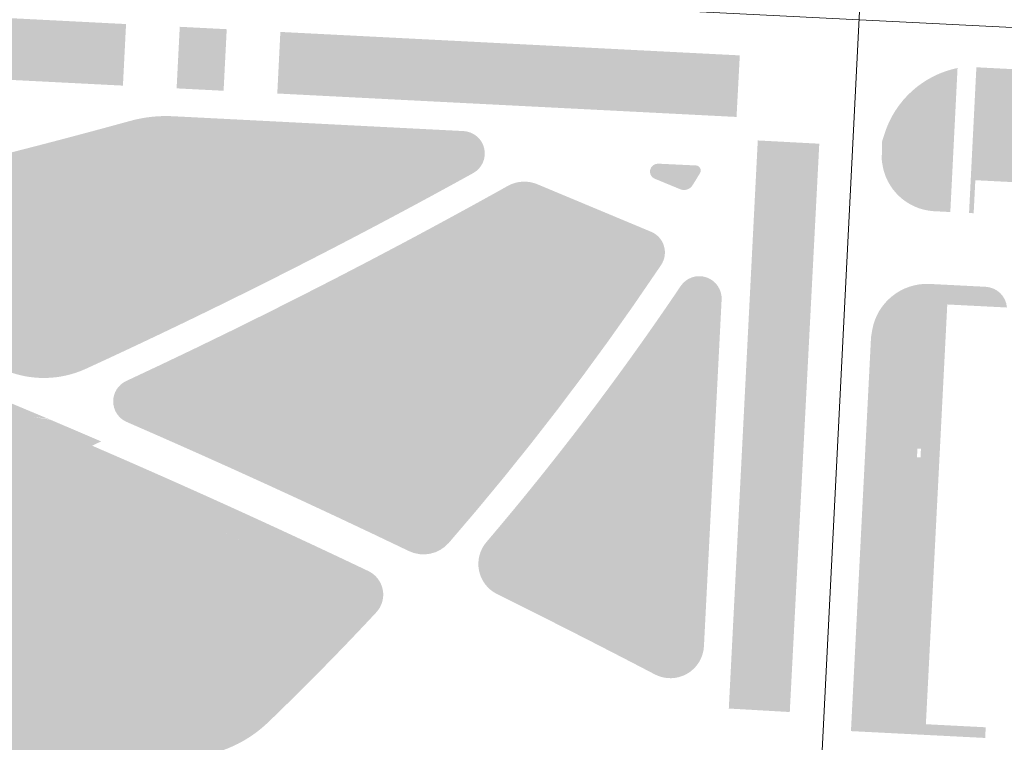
# Model space of a CAD drawing. Header units: millimetres. Extents: x 32690613 to 32694392, y 5343730 to 5344753.
# Tile 18 of 170: x 32692602 to 32692690, y 5344004 to 5344068. Entities that reach past the tile are written whole.
import ezdxf

# ---------------------------------------------------------------- set-up
doc = ezdxf.new("R2010")
doc.units = ezdxf.units.MM
doc.header["$LTSCALE"] = 0.01
doc.layers.get('DEFPOINTS').update_dxf_attribs({"color": 11, "lineweight": 18})
for name, color, linetype, lineweight, true_color in [('Veg-Rasen', 7, 'Continuous', 5, 0xb9f3a0), ('Veg-Stauden_Bodendecker', 7, 'Continuous', 5, 0xa8ffbe), ('Veg-Wiese', 7, 'Continuous', 5, 0xd4ffa8)]:
    doc.layers.add(name, color=color, linetype=linetype, lineweight=lineweight, true_color=true_color)

# ---------------------------------------------------------------- blocks, each defined once
blk = doc.blocks.new('A$C78070446')
for p, q in [((4469989.147, 5343046.051), (4469922.857, 5342307.181)), ((4469470.041, 5342631.206), (4470219.624, 5342563.955))]:
    blk.add_line(p, q)

msp = doc.modelspace()

# ---------------------------------------------------------------- hatches: boundary and pattern name
at = {"layer": 'Veg-Rasen', "transparency": 33554687}
for points in [[(32692611.241, 5344067.758), (32692610.961, 5344062.266), (32692517.282, 5344067.044), (32692517.562, 5344072.537)], [(32692616.035, 5344067.514), (32692620.229, 5344067.3), (32692619.949, 5344061.807), (32692615.754, 5344062.021)], [(32692666.038, 5344064.963), (32692665.747, 5344059.471), (32692624.743, 5344061.562), (32692625.018, 5344067.056)], [(32692673.135, 5344057.083), (32692670.5, 5344006.378), (32692665.057, 5344006.689), (32692667.643, 5344057.374)]]:
    msp.add_hatch(color=256, dxfattribs=at).paths.add_polyline_path(points)
h = msp.add_hatch(color=256, dxfattribs=at)
h.paths.add_polyline_path([(32692705.49, 5344053.996), (32692705.474, 5344053.682), (32692704.695, 5344053.721), (32692704.711, 5344054.036)])
h.paths.add_polyline_path([(32692747.436, 5344051.857), (32692747.42, 5344051.542), (32692746.641, 5344051.582), (32692746.657, 5344051.896)])
h.paths.add_polyline_path([(32692789.659, 5344058.203), (32692789.173, 5344058.421), (32692788.6, 5344058.566), (32692787.776, 5344058.753), (32692769.678, 5344059.682), (32692744.179, 5344060.975), (32692687.161, 5344063.902), (32692686.507, 5344050.902), (32692686.918, 5344050.881), (32692687.068, 5344053.827), (32692776.951, 5344049.242), (32692776.801, 5344046.296), (32692778.385, 5344046.215), (32692778.347, 5344045.466), (32692782.741, 5344045.242), (32692785.132, 5344045.123), (32692785.357, 5344049.653), (32692793.342, 5344049.25), (32692793.379, 5344050.056), (32692793.456, 5344051.122), (32692793.489, 5344052.047), (32692793.448, 5344052.559), (32692793.359, 5344053.076), (32692793.294, 5344053.44), (32692793.173, 5344053.917), (32692793.055, 5344054.342), (32692792.727, 5344055.055), (32692792.411, 5344055.657), (32692792.096, 5344056.11), (32692791.661, 5344056.587), (32692791.277, 5344056.976), (32692790.758, 5344057.423), (32692790.128, 5344057.897)])
h = msp.add_hatch(color=256, dxfattribs=at)
edge = h.paths.add_edge_path()
edge.add_arc((32692687.224, 5344055.343), 8.672, 101.59838, 162.46197, ccw=False)
edge.add_line((32692685.48, 5344063.838), (32692684.834, 5344050.987))
edge.add_line((32692684.834, 5344050.987), (32692683.337, 5344051.064))
edge.add_arc((32692683.655, 5344056), 4.946, 187.03141, 266.31396, ccw=False)
edge.add_line((32692678.746, 5344055.394), (32692678.71, 5344055.681))
edge.add_line((32692678.71, 5344055.681), (32692678.749, 5344057.305))
edge.add_line((32692678.749, 5344057.305), (32692678.955, 5344057.956))
h = msp.add_hatch(color=256, dxfattribs=at)
h.paths.add_polyline_path([(32692681.897, 5344029.884), (32692682.212, 5344029.867), (32692682.172, 5344029.089), (32692681.858, 5344029.105)])
edge = h.paths.add_edge_path()
edge.add_line((32692684.563, 5344042.74), (32692689.891, 5344042.469))
edge.add_line((32692689.891, 5344042.469), (32692689.89, 5344042.477))
edge.add_arc((32692687.89, 5344042.313), 2.007, 4.66418, 86.90245)
edge.add_line((32692687.998, 5344044.317), (32692682.943, 5344044.575))
edge.add_arc((32692682.753, 5344039.614), 4.964, 87.81285, 170.47701)
edge.add_line((32692677.857, 5344040.435), (32692677.756, 5344039.833))
edge.add_line((32692677.756, 5344039.833), (32692675.963, 5344004.675))
edge.add_line((32692675.963, 5344004.675), (32692687.947, 5344004.064))
edge.add_line((32692687.947, 5344004.064), (32692687.996, 5344005.016))
edge.add_line((32692687.996, 5344005.016), (32692682.653, 5344005.289))
edge.add_line((32692682.653, 5344005.289), (32692684.563, 5344042.74))
h = msp.add_hatch(color=256, dxfattribs=at)
edge = h.paths.add_edge_path()
edge.add_arc((32692602.026, 5344022.026), 10.717, 80.82485, 118.9197, ccw=False)
edge.add_arc((32692603.473, 5344029.31), 3.307, 72.06813, 85.45859, ccw=False)
edge.add_line((32692604.491, 5344032.456), (32692596.797, 5344035.675))
edge.add_line((32692596.797, 5344035.675), (32692595.994, 5344035.282))
edge.add_line((32692595.994, 5344035.282), (32692594.401, 5344035.933))
edge.add_arc((32692592.973, 5344033.797), 2.569, -32.93937, 56.22585, ccw=False)
edge.add_arc((32692584.093, 5344043.143), 15.4, 271.45193, 315.77169, ccw=False)
edge.add_arc((32692584.481, 5344033.173), 5.426, 249.51597, 270.02106, ccw=False)
edge.add_arc((32692584.304, 5344029.717), 2.368, 148.0796, 223.376, ccw=False)
edge.add_arc((32692581.826, 5344035.947), 5, 266.87384, 275.36715, ccw=False)
edge.add_line((32692581.553, 5344030.954), (32692564.901, 5344031.864))
edge.add_arc((32692564.737, 5344028.868), 3, 86.87384, 87.74387)
edge.add_line((32692564.855, 5344031.866), (32692540.187, 5344032.838))
edge.add_arc((32692540.384, 5344037.834), 5, 245.07964, 267.74388, ccw=False)
edge.add_line((32692538.277, 5344033.3), (32692534.765, 5344034.931))
edge.add_arc((32692535.75, 5344037.051), 2.338, 190.66262, 245.07965, ccw=False)
edge.add_arc((32692535.75, 5344037.051), 2.338, 136.24562, 190.66263, ccw=False)
edge.add_arc((32692526.737, 5344046.02), 10.378, 258.79506, 314.89288, ccw=False)
edge.add_arc((32692526.908, 5344046.381), 10.766, 227.57921, 258.27368, ccw=False)
edge.add_arc((32692520.931, 5344039.556), 1.706, 92.41386, 221.14846, ccw=False)
edge.add_line((32692520.859, 5344041.26), (32692519.54, 5344041.795))
edge.add_line((32692519.54, 5344041.795), (32692513.756, 5344041.224))
edge.add_line((32692513.756, 5344041.224), (32692507.429, 5344040.686))
edge.add_arc((32692491.746, 5343993.904), 49.34, 56.45842, 71.46735, ccw=False)
edge.add_arc((32692517.546, 5344033.195), 2.345, -28.03256, 51.41839, ccw=False)
edge.add_arc((32692517.546, 5344033.195), 2.345, 252.51648, 331.96746, ccw=False)
edge.add_arc((32692535.315, 5344081.023), 53.364, 242.32934, 249.74642, ccw=False)
edge.add_arc((32692509.074, 5344031.14), 3, -1.58655, 60.9035, ccw=False)
edge.add_arc((32692509.074, 5344031.14), 3, 290.35761, 358.41346, ccw=False)
edge.add_line((32692510.118, 5344028.328), (32692500.231, 5344024.659))
edge.add_arc((32692500.579, 5344023.722), 1, 110.3576, 164.19364)
edge.add_arc((32692500.579, 5344023.722), 1, 164.19363, 218.02966)
edge.add_line((32692499.791, 5344023.106), (32692508.57, 5344011.882))
edge.add_arc((32692506.207, 5344010.034), 3, 25.23658, 38.02966, ccw=False)
edge.add_line((32692508.92, 5344011.313), (32692508.979, 5344011.388))
edge.add_arc((32692510.873, 5344009.259), 2.85, 46.61408, 131.66717, ccw=False)
edge.add_arc((32692509.223, 5344007.812), 5.04, -40.84282, 44.27639, ccw=False)
edge.add_arc((32692504.759, 5344013.038), 11.88, 259.07114, 314.16089, ccw=False)
edge.add_line((32692502.507, 5344001.374), (32692509.196, 5343996.529))
edge.add_line((32692509.196, 5343996.529), (32692510.088, 5343996.701))
edge.add_arc((32692515.595, 5343992.676), 6.821, 60.51553, 143.83718, ccw=False)
edge.add_arc((32692520.051, 5343996.747), 2.166, 104.23083, 120.50811, ccw=False)
edge.add_line((32692519.519, 5343998.847), (32692523.38, 5343999.826))
edge.add_arc((32692524.117, 5343996.918), 3, 97.70157, 104.23084, ccw=False)
edge.add_line((32692523.715, 5343999.891), (32692567.677, 5344005.836))
edge.add_arc((32692568.079, 5344002.863), 3, 62.10545, 97.70157, ccw=False)
edge.add_line((32692569.483, 5344005.514), (32692572.434, 5344003.952))
edge.add_arc((32692571.316, 5344001.84), 2.39, 12.32699, 62.10548, ccw=False)
edge.add_arc((32692564.072, 5344005.327), 10.031, 342.73465, 367.16377)
edge.add_arc((32692576.553, 5344007.187), 2.601, 102.6823, 193.55085, ccw=False)
edge.add_arc((32692576.6, 5344007.401), 2.405, 71.21083, 104.89927, ccw=False)
edge.add_arc((32692573.518, 5344000.448), 10.003, 22.67137, 67.32464, ccw=False)
edge.add_arc((32692599.067, 5344007.515), 16.632, 191.13435, 213.7337)
edge.add_line((32692585.236, 5343998.279), (32692586.132, 5343997.744))
edge.add_line((32692586.132, 5343997.744), (32692598.862, 5343999.633))
edge.add_arc((32692598.617, 5344002.276), 2.654, 145.3642, 275.29092, ccw=False)
edge.add_arc((32692597.16, 5344008.731), 5, 241.08094, 261.64626, ccw=False)
edge.add_line((32692594.742, 5344004.354), (32692592.283, 5344005.713))
edge.add_arc((32692593.72, 5344008.314), 2.971, 176.57315, 241.08097, ccw=False)
edge.add_arc((32692593.72, 5344008.314), 2.971, 112.06535, 176.57315, ccw=False)
edge.add_line((32692592.604, 5344011.067), (32692604.562, 5344015.915))
edge.add_arc((32692604.187, 5344016.842), 1, 292.06534, 346.67815)
edge.add_arc((32692604.187, 5344016.842), 1, 346.67813, 401.29094)
edge.add_line((32692604.938, 5344017.502), (32692600.759, 5344022.26))
edge.add_arc((32692603.013, 5344024.24), 3, 167.50063, 221.29094, ccw=False)
edge.add_arc((32692603.013, 5344024.24), 3, 167.28101, 167.50064, ccw=False)
edge.add_line((32692600.087, 5344024.9), (32692600.081, 5344024.898))
edge.add_arc((32692596.66, 5344025.663), 3.506, 270.67201, 347.38945, ccw=False)
edge.add_arc((32692596.66, 5344025.663), 3.506, 193.95461, 270.67203, ccw=False)
edge.add_arc((32692600.211, 5344025.304), 6.971, 118.89075, 183.99804, ccw=False)
h = msp.add_hatch(color=256, dxfattribs=at)
edge = h.paths.add_edge_path()
edge.add_arc((32692524.364, 5343823.85), 220.415, 63.0284, 65.92395)
edge.add_line((32692614.282, 5344025.09), (32692607.98, 5344027.906))
edge.add_arc((32692605.94, 5344023.341), 5, 65.92393, 113.71032)
edge.add_line((32692603.93, 5344027.919), (32692601.807, 5344026.987))
edge.add_arc((32692603.013, 5344024.24), 3, 113.71028, 167.50067)
edge.add_arc((32692603.013, 5344024.24), 3, 167.50063, 221.29094)
edge.add_line((32692600.759, 5344022.26), (32692604.938, 5344017.502))
edge.add_arc((32692604.187, 5344016.842), 1, -13.32187, 41.29095, ccw=False)
edge.add_arc((32692604.187, 5344016.842), 1, 292.06534, 346.67815, ccw=False)
edge.add_line((32692604.562, 5344015.915), (32692592.604, 5344011.067))
edge.add_arc((32692593.72, 5344008.314), 2.971, 112.06535, 176.57315)
edge.add_arc((32692593.72, 5344008.314), 2.971, 176.57315, 241.08097)
edge.add_line((32692592.283, 5344005.713), (32692594.742, 5344004.354))
edge.add_arc((32692597.16, 5344008.731), 5, 241.08096, 277.73593)
edge.add_line((32692597.833, 5344003.776), (32692601.814, 5344004.317))
edge.add_arc((32692634.258, 5343765.488), 241.023, 95.20661, 97.73593, ccw=False)
edge.add_line((32692612.386, 5344005.516), (32692616.712, 5344005.911))
edge.add_arc((32692615.986, 5344013.878), 8, 275.20661, 313.93445)
edge.add_line((32692621.537, 5344008.117), (32692623.577, 5344010.083))
edge.add_arc((32692537.15, 5344099.787), 124.566, 313.93443, 316.56208)
edge.add_line((32692627.599, 5344014.139), (32692627.707, 5344014.254))
edge.add_arc((32692625.529, 5344016.316), 3, 316.56206, 369.79524)
edge.add_arc((32692625.529, 5344016.316), 3, 9.79523, 63.02843)
edge.add_line((32692626.889, 5344018.99), (32692624.333, 5344020.291))
at = {"layer": 'Veg-Stauden_Bodendecker', "transparency": 33554687}
msp.add_hatch(color=256, dxfattribs=at).paths.add_polyline_path([(32692662.486, 5344054.46, 0.264566), (32692662.498, 5344054.905, 0.264542), (32692662.122, 5344055.143), (32692658.753, 5344055.302, 0.364644), (32692658.037, 5344054.755, 0.364644), (32692658.453, 5344053.955), (32692660.714, 5344053.022, 0.366669), (32692661.822, 5344053.379, 0.002793)])
at = {"layer": 'Veg-Wiese', "transparency": 33554687}
h = msp.add_hatch(color=256, dxfattribs=at)
edge = h.paths.add_edge_path()
edge.add_arc((32692319.548, 5343360.829), 732.076, 67.436889, 69.531065, ccw=False)
edge.add_arc((32692603.9, 5344045.181), 9, 247.4369, 294.35236)
edge.add_line((32692607.611, 5344036.981), (32692607.621, 5344036.986))
edge.add_line((32692607.621, 5344036.986), (32692607.622, 5344036.986))
edge.add_line((32692607.622, 5344036.986), (32692607.654, 5344037.001))
edge.add_arc((32692390.825, 5344509.414), 519.797, 294.65424, 298.92569)
edge.add_arc((32692641.271, 5344056.213), 2, 298.92567, 373.0027)
edge.add_arc((32692641.271, 5344056.213), 2, 13.00269, 87.07968)
edge.add_line((32692641.372, 5344058.211), (32692615.421, 5344059.535))
edge.add_arc((32692614.81, 5344047.551), 12, 87.07968, 105.37777)
edge.add_arc((32692460.726, 5344607.803), 569.055, 284.13225, 285.37755, ccw=False)
edge.add_arc((32692460.723, 5344607.816), 569.069, 281.67192, 284.13227, ccw=False)
edge.add_arc((32692576.254, 5344048.556), 2, 101.6719, 175.6015)
edge.add_arc((32692576.254, 5344048.556), 2, 175.60147, 249.53108)
msp.add_hatch(color=256, dxfattribs=at).paths.add_polyline_path([(32692658.122, 5344049.226), (32692647.95, 5344053.471), (32692647.63, 5344053.583), (32692647.3, 5344053.659), (32692646.963, 5344053.697), (32692646.624, 5344053.697), (32692646.287, 5344053.659), (32692645.957, 5344053.583), (32692645.637, 5344053.47), (32692645.333, 5344053.322), (32692644.167, 5344052.674), (32692643.001, 5344052.028), (32692641.832, 5344051.386), (32692640.662, 5344050.747), (32692639.49, 5344050.111), (32692638.317, 5344049.477), (32692637.142, 5344048.847), (32692635.966, 5344048.22), (32692632.912, 5344046.609), (32692629.847, 5344045.019), (32692626.773, 5344043.45), (32692623.687, 5344041.9), (32692620.592, 5344040.371), (32692617.487, 5344038.863), (32692614.371, 5344037.375), (32692611.246, 5344035.907), (32692610.996, 5344035.768), (32692610.767, 5344035.594), (32692610.567, 5344035.39), (32692610.397, 5344035.158), (32692610.262, 5344034.905), (32692610.165, 5344034.636), (32692610.107, 5344034.355), (32692610.09, 5344034.068), (32692610.115, 5344033.783), (32692610.18, 5344033.503), (32692610.284, 5344033.236), (32692610.425, 5344032.987), (32692610.6, 5344032.76), (32692610.807, 5344032.56), (32692611.039, 5344032.393), (32692611.293, 5344032.26), (32692614.467, 5344030.872), (32692617.635, 5344029.469), (32692620.796, 5344028.051), (32692623.95, 5344026.618), (32692627.097, 5344025.17), (32692630.237, 5344023.707), (32692633.37, 5344022.229), (32692636.497, 5344020.737), (32692636.953, 5344020.562), (32692637.431, 5344020.463), (32692637.919, 5344020.443), (32692638.404, 5344020.503), (32692638.873, 5344020.641), (32692639.313, 5344020.853), (32692639.713, 5344021.133), (32692640.062, 5344021.475), (32692642.55, 5344024.388), (32692644.992, 5344027.336), (32692647.388, 5344030.319), (32692649.738, 5344033.338), (32692652.042, 5344036.392), (32692654.3, 5344039.481), (32692656.511, 5344042.606), (32692658.677, 5344045.766), (32692658.719, 5344045.829), (32692658.761, 5344045.891), (32692658.803, 5344045.954), (32692658.845, 5344046.016), (32692658.887, 5344046.079), (32692658.929, 5344046.141), (32692658.971, 5344046.204), (32692659.013, 5344046.266), (32692659.126, 5344046.456), (32692659.217, 5344046.657), (32692659.285, 5344046.867), (32692659.33, 5344047.083), (32692659.351, 5344047.303), (32692659.347, 5344047.524), (32692659.319, 5344047.742), (32692659.267, 5344047.957), (32692659.192, 5344048.164), (32692659.095, 5344048.362), (32692658.976, 5344048.548), (32692658.837, 5344048.72), (32692658.681, 5344048.876), (32692658.508, 5344049.013), (32692658.321, 5344049.13)])
h = msp.add_hatch(color=256, dxfattribs=at)
edge = h.paths.add_edge_path()
edge.add_arc((32692319.547, 5343360.826), 732.079, 63.360178, 63.660521, ccw=False)
edge.add_line((32692647.797, 5344015.189), (32692647.797, 5344015.189))
edge.add_arc((32692319.554, 5343360.837), 732.066, 62.423331, 63.360189, ccw=False)
edge.add_arc((32692659.841, 5344012.394), 3, 242.42252, 299.75111)
edge.add_arc((32692659.841, 5344012.394), 3, 299.75111, 357.07968)
edge.add_line((32692662.837, 5344012.241), (32692664.415, 5344043.163))
edge.add_arc((32692662.418, 5344043.265), 2, 357.07968, 431.54925)
edge.add_arc((32692662.418, 5344043.265), 2, 71.54924, 146.01882)
edge.add_arc((32692449.411, 5344186.855), 254.885, 319.5635, 326.01574, ccw=False)
edge.add_arc((32692645.694, 5344019.589), 3, 139.5635, 191.61202)
edge.add_arc((32692645.694, 5344019.589), 3, 191.61202, 243.66053)
h = msp.add_hatch(color=256, dxfattribs=at)
edge = h.paths.add_edge_path()
edge.add_arc((32692319.547, 5343360.826), 728.909, 64.541579, 66.66948, ccw=False)
edge.add_arc((32692631.872, 5344016.852), 2.33, -42.97572, 64.54159, ccw=False)
edge.add_arc((32692449.411, 5344186.855), 251.715, 313.89856, 317.02428, ccw=False)
edge.add_arc((32692616.09, 5344013.641), 11.33, 275.18039, 313.89856, ccw=False)
edge.add_arc((32692656.416, 5343568.847), 435.288, 95.18039, 97.32708)
edge.add_line((32692600.902, 5344000.581), (32692600.902, 5344000.58))
edge.add_line((32692600.902, 5344000.58), (32692601.834, 5344000.024))
edge.add_arc((32692656.416, 5343568.847), 434.618, 97.21453, 97.6201)
edge.add_arc((32692598.617, 5344002.276), 2.654, 145.36423, 273.60453, ccw=False)
edge.add_arc((32692597.16, 5344008.731), 5, 261.64624, 277.73593)
edge.add_line((32692597.833, 5344003.776), (32692601.814, 5344004.317))
edge.add_arc((32692634.258, 5343765.488), 241.023, 95.20661, 97.73593, ccw=False)
edge.add_line((32692612.386, 5344005.516), (32692616.712, 5344005.911))
edge.add_arc((32692615.986, 5344013.878), 8, 275.20661, 313.93445)
edge.add_line((32692621.537, 5344008.117), (32692623.577, 5344010.083))
edge.add_line((32692623.577, 5344010.083), (32692623.577, 5344010.083))
edge.add_arc((32692537.15, 5344099.786), 124.565, 313.93444, 316.56209)
edge.add_line((32692627.599, 5344014.139), (32692627.707, 5344014.254))
edge.add_arc((32692625.529, 5344016.316), 3, 316.56206, 369.79524)
edge.add_arc((32692625.529, 5344016.316), 3, 9.79522, 63.02842)
edge.add_line((32692626.889, 5344018.99), (32692624.333, 5344020.291))
edge.add_line((32692624.333, 5344020.291), (32692624.333, 5344020.291))
edge.add_arc((32692524.364, 5343823.85), 220.415, 63.0284, 65.92394)
edge.add_line((32692614.282, 5344025.09), (32692607.98, 5344027.906))
edge.add_arc((32692605.94, 5344023.341), 5, 65.92392, 113.71032)
edge.add_line((32692603.93, 5344027.919), (32692601.807, 5344026.987))
edge.add_arc((32692603.013, 5344024.24), 3, 113.71031, 167.28101)
edge.add_line((32692600.087, 5344024.9), (32692600.081, 5344024.898))
edge.add_arc((32692596.66, 5344025.663), 3.506, 270.67201, 347.38945, ccw=False)
edge.add_arc((32692596.66, 5344025.663), 3.506, 193.95461, 270.67203, ccw=False)
edge.add_arc((32692600.211, 5344025.304), 6.971, 118.89075, 183.99804, ccw=False)
edge.add_arc((32692602.026, 5344022.026), 10.717, 84.87077, 118.9197, ccw=False)
edge.add_line((32692602.984, 5344032.701), (32692604.491, 5344032.456))
edge.add_line((32692604.491, 5344032.456), (32692609.011, 5344030.524))
edge.add_line((32692609.011, 5344030.524), (32692609.012, 5344030.524))
edge.add_line((32692609.012, 5344030.524), (32692608.221, 5344030.136))

# ---------------------------------------------------------------- block references
at = {"layer": 'DEFPOINTS', "transparency": 33554687, "rotation": 2.237485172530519}
msp.add_blockref('A$C78070446', (28434719.524, -168960.664), dxfattribs=at)

doc.saveas('drawing.dxf')
